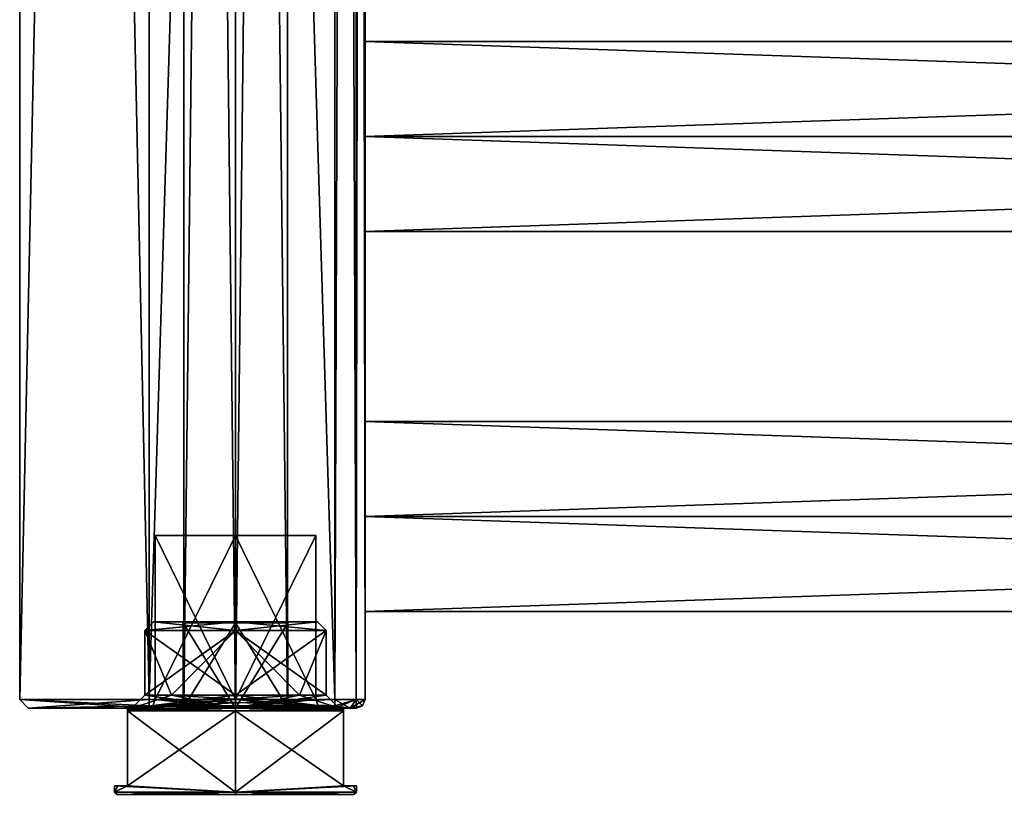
# Model space of a CAD drawing. Extents: x -200 to 200, y -433 to 356.
# Tile 79 of 256: x -200 to -86, y -360 to -270. Entities that reach past the tile are written whole.
import ezdxf

# ---------------------------------------------------------------- set-up
doc = ezdxf.new("R2010")
doc.units = 0
doc.header["$LTSCALE"] = 13.670324
for name, color, linetype in [('1', 7, 'CONTINUOUS'), ('2', 7, 'CONTINUOUS'), ('27', 7, 'CONTINUOUS'), ('28', 7, 'CONTINUOUS'), ('3', 7, 'CONTINUOUS'), ('30', 7, 'CONTINUOUS'), ('31', 7, 'CONTINUOUS'), ('32', 7, 'CONTINUOUS'), ('36', 7, 'CONTINUOUS'), ('37', 7, 'CONTINUOUS'), ('38', 7, 'CONTINUOUS'), ('4', 7, 'CONTINUOUS'), ('42', 7, 'CONTINUOUS'), ('43', 7, 'CONTINUOUS'), ('4376', 7, 'CONTINUOUS'), ('4377', 7, 'CONTINUOUS'), ('4387', 7, 'CONTINUOUS'), ('4388', 7, 'CONTINUOUS'), ('4389', 7, 'CONTINUOUS'), ('4394', 7, 'CONTINUOUS'), ('4395', 7, 'CONTINUOUS'), ('4396', 7, 'CONTINUOUS'), ('4397', 7, 'CONTINUOUS'), ('4398', 7, 'CONTINUOUS'), ('4399', 7, 'CONTINUOUS'), ('44', 7, 'CONTINUOUS'), ('4400', 7, 'CONTINUOUS'), ('4415', 7, 'CONTINUOUS'), ('4416', 7, 'CONTINUOUS'), ('4418', 7, 'CONTINUOUS'), ('4419', 7, 'CONTINUOUS'), ('4442', 7, 'CONTINUOUS'), ('4443', 7, 'CONTINUOUS'), ('4444', 7, 'CONTINUOUS'), ('4445', 7, 'CONTINUOUS'), ('4446', 7, 'CONTINUOUS'), ('4447', 7, 'CONTINUOUS'), ('4448', 7, 'CONTINUOUS'), ('4449', 7, 'CONTINUOUS'), ('5', 7, 'CONTINUOUS'), ('6', 7, 'CONTINUOUS'), ('65', 7, 'CONTINUOUS'), ('66', 7, 'CONTINUOUS'), ('67', 7, 'CONTINUOUS'), ('71', 7, 'CONTINUOUS'), ('72', 7, 'CONTINUOUS')]:
    doc.layers.add(name, color=color, linetype=linetype)

msp = doc.modelspace()

# ---------------------------------------------------------------- linework, layer by layer
at = {"layer": '1', "color": 7, "linetype": 'CONTINUOUS'}
for points in [[(-163.5, -349.2, -15), (-185, 349.2, -15), (-163.5, 349.2, -15), (-163.5, -349.2, -15)], [(-185, -349.2, -15), (-185, 349.2, -15), (-163.5, -349.2, -15), (-185, -349.2, -15)]]:
    msp.add_3dface(points, dxfattribs=at)
at = {"layer": '2', "color": 7, "linetype": 'CONTINUOUS'}
for points in [[(-185, -349.2, 15), (-163.5, 349.2, 15), (-185, 349.2, 15), (-185, -349.2, 15)], [(-163.5, -349.2, 15), (-163.5, 349.2, 15), (-185, -349.2, 15), (-163.5, -349.2, 15)]]:
    msp.add_3dface(points, dxfattribs=at)
at = {"layer": '27', "color": 7, "linetype": 'CONTINUOUS'}
for points in [[(-199, -350.2, 0), (-185, -350.2, -14), (-185.3, -350.2), (-199, -350.2, 0)], [(-185, -350.2, 14), (-199, -350.2, 0), (-185.3, -350.2), (-185, -350.2, 14)], [(-185.3, -350.2), (-185, -350.2, -14), (-175, -350.2, -10.3), (-185.3, -350.2)], [(-185, -350.2, 14), (-185.3, -350.2), (-175, -350.2, 10.3), (-185, -350.2, 14)], [(-185, -350.2, -14), (-163.5, -350.2, -14), (-175, -350.2, -10.3), (-185, -350.2, -14)], [(-163.5, -350.2, 14), (-185, -350.2, 14), (-175, -350.2, 10.3), (-163.5, -350.2, 14)], [(-175, -350.2, -10.3), (-163.5, -350.2, -14), (-164.7, -350.2), (-175, -350.2, -10.3)], [(-164.7, -350.2), (-163.5, -350.2, 14), (-175, -350.2, 10.3), (-164.7, -350.2)], [(-163.5, -350.2, -14), (-163.5, -350.2, 14), (-164.7, -350.2), (-163.5, -350.2, -14)], [(-161.73, -350.2, 13.27), (-163.5, -350.2, 14), (-161.73, -350.2, -13.27), (-161.73, -350.2, 13.27)], [(-161.73, -350.2, -13.27), (-163.5, -350.2, 14), (-163.5, -350.2, -14), (-161.73, -350.2, -13.27)], [(-161, -350.2, 11.5), (-161.73, -350.2, 13.27), (-161, -350.2, -11.5), (-161, -350.2, 11.5)], [(-161, -350.2, -11.5), (-161.73, -350.2, 13.27), (-161.73, -350.2, -13.27), (-161, -350.2, -11.5)]]:
    msp.add_3dface(points, dxfattribs=at)
at = {"layer": '28', "color": 7, "linetype": 'CONTINUOUS'}
for points in [[(-160, -349.2, 11.5), (-160, 24, 11), (-160, 349.2, 11.5), (-160, -349.2, 11.5)], [(-160, 349.2, -11.5), (-160, -20, -11), (-160, -349.2, -11.5), (-160, 349.2, -11.5)], [(-160, -349.2, 11.5), (-160, -20, 11), (-160, 24, 11), (-160, -349.2, 11.5)], [(-160, -349.2, 11.5), (-160, -64, 11), (-160, -20, 11), (-160, -349.2, 11.5)], [(-160, -64, -11), (-160, -349.2, -11.5), (-160, -20, -11), (-160, -64, -11)], [(-160, -349.2, 11.5), (-160, -196, 11), (-160, -64, 11), (-160, -349.2, 11.5)], [(-160, -196, -11), (-160, -349.2, -11.5), (-160, -64, -11), (-160, -196, -11)], [(-160, -349.2, 11.5), (-160, -240, 11), (-160, -196, 11), (-160, -349.2, 11.5)], [(-160, -240, -11), (-160, -349.2, -11.5), (-160, -196, -11), (-160, -240, -11)], [(-160, -349.2, 11.5), (-160, -284, 11), (-160, -240, 11), (-160, -349.2, 11.5)], [(-160, -284, -11), (-160, -349.2, -11.5), (-160, -240, -11), (-160, -284, -11)], [(-160, -240, 11), (-160, -284, 11), (-160, -251), (-160, -240, 11)], [(-160, -273), (-160, -240, -11), (-160, -251), (-160, -273)], [(-160, -273), (-160, -284, -11), (-160, -240, -11), (-160, -273)], [(-160, -284, 11), (-160, -273), (-160, -251), (-160, -284, 11)], [(-160, -349.2, 11.5), (-160, -328, 11), (-160, -284, 11), (-160, -349.2, 11.5)], [(-160, -328, -11), (-160, -349.2, -11.5), (-160, -284, -11), (-160, -328, -11)], [(-160, -284, 11), (-160, -328, 11), (-160, -295), (-160, -284, 11)], [(-160, -317), (-160, -284, -11), (-160, -295), (-160, -317)], [(-160, -317), (-160, -328, -11), (-160, -284, -11), (-160, -317)], [(-160, -328, 11), (-160, -317), (-160, -295), (-160, -328, 11)], [(-160, -328, 11), (-160, -349.2, 11.5), (-160, -339), (-160, -328, 11)], [(-160, -349.2, -11.5), (-160, -328, -11), (-160, -339), (-160, -349.2, -11.5)], [(-160, -349.2, 11.5), (-160, -349.2, -11.5), (-160, -339), (-160, -349.2, 11.5)]]:
    msp.add_3dface(points, dxfattribs=at)
at = {"layer": '3', "color": 7, "linetype": 'CONTINUOUS'}
for points in [[(160, -317), (-160, -317), (-160, -328, 11), (160, -317)], [(160, -317), (160, -328, -11), (-160, -317), (160, -317)], [(160, -328, -11), (-160, -328, -11), (-160, -317), (160, -328, -11)], [(160, -328, 11), (160, -317), (-160, -328, 11), (160, -328, 11)]]:
    msp.add_3dface(points, dxfattribs=at)
at = {"layer": '30', "color": 7, "linetype": 'CONTINUOUS'}
for points in [[(-185, -349.2, 15), (-185, 349.2, 15), (-200, 349.2), (-185, -349.2, 15)], [(-200, -349.2), (-185, -349.2, 15), (-200, 349.2), (-200, -349.2)], [(-185, 349.2, -15), (-200, -349.2), (-200, 349.2), (-185, 349.2, -15)], [(-185, 349.2, -15), (-185, -349.2, -15), (-200, -349.2), (-185, 349.2, -15)]]:
    msp.add_3dface(points, dxfattribs=at)
at = {"layer": '31', "color": 7, "linetype": 'CONTINUOUS'}
for points in [[(-163.5, 349.2, 15), (-163.5, -349.2, 15), (-161.03, -349.2, 13.97), (-163.5, 349.2, 15)], [(-163.5, 349.2, 15), (-161.03, -349.2, 13.97), (-161.03, 349.2, 13.97), (-163.5, 349.2, 15)], [(-160, -349.2, 11.5), (-160, 349.2, 11.5), (-161.03, 349.2, 13.97), (-160, -349.2, 11.5)], [(-161.03, -349.2, 13.97), (-160, -349.2, 11.5), (-161.03, 349.2, 13.97), (-161.03, -349.2, 13.97)]]:
    msp.add_3dface(points, dxfattribs=at)
at = {"layer": '32', "color": 7, "linetype": 'CONTINUOUS'}
for points in [[(-161.03, -349.2, -13.97), (-163.5, -349.2, -15), (-161.03, 349.2, -13.97), (-161.03, -349.2, -13.97)], [(-163.5, -349.2, -15), (-163.5, 349.2, -15), (-161.03, 349.2, -13.97), (-163.5, -349.2, -15)], [(-160, 349.2, -11.5), (-160, -349.2, -11.5), (-161.03, -349.2, -13.97), (-160, 349.2, -11.5)], [(-160, 349.2, -11.5), (-161.03, -349.2, -13.97), (-161.03, 349.2, -13.97), (-160, 349.2, -11.5)]]:
    msp.add_3dface(points, dxfattribs=at)
at = {"layer": '36', "color": 7, "linetype": 'CONTINUOUS'}
for points in [[(-185, -349.91, -14.71), (-185, -349.2, -15), (-163.5, -349.91, -14.71), (-185, -349.91, -14.71)], [(-185, -349.2, -15), (-163.5, -349.2, -15), (-163.5, -349.91, -14.71), (-185, -349.2, -15)], [(-163.5, -350.2, -14), (-185, -349.91, -14.71), (-163.5, -349.91, -14.71), (-163.5, -350.2, -14)], [(-163.5, -350.2, -14), (-185, -350.2, -14), (-185, -349.91, -14.71), (-163.5, -350.2, -14)]]:
    msp.add_3dface(points, dxfattribs=at)
at = {"layer": '37', "color": 7, "linetype": 'CONTINUOUS'}
for points in [[(-200, -349.2), (-185, -350.2, 14), (-185, -349.91, 14.71), (-200, -349.2)], [(-199, -350.2, 0), (-185, -350.2, 14), (-200, -349.2), (-199, -350.2, 0)], [(-185, -349.2, 15), (-200, -349.2), (-185, -349.91, 14.71), (-185, -349.2, 15)], [(-185, -349.2, -15), (-199, -350.2, 0), (-200, -349.2), (-185, -349.2, -15)], [(-199, -350.2, 0), (-185, -349.2, -15), (-185, -349.91, -14.71), (-199, -350.2, 0)], [(-185, -350.2, -14), (-199, -350.2, 0), (-185, -349.91, -14.71), (-185, -350.2, -14)]]:
    msp.add_3dface(points, dxfattribs=at)
at = {"layer": '38', "color": 7, "linetype": 'CONTINUOUS'}
for points in [[(-163.5, -349.2, 15), (-185, -349.91, 14.71), (-163.5, -349.91, 14.71), (-163.5, -349.2, 15)], [(-163.5, -349.2, 15), (-185, -349.2, 15), (-185, -349.91, 14.71), (-163.5, -349.2, 15)], [(-185, -349.91, 14.71), (-185, -350.2, 14), (-163.5, -349.91, 14.71), (-185, -349.91, 14.71)], [(-185, -350.2, 14), (-163.5, -350.2, 14), (-163.5, -349.91, 14.71), (-185, -350.2, 14)]]:
    msp.add_3dface(points, dxfattribs=at)
at = {"layer": '4', "color": 7, "linetype": 'CONTINUOUS'}
for points in [[(160, -328, 11), (-160, -328, 11), (-160, -339), (160, -328, 11)], [(-160, -328, -11), (160, -339), (-160, -339), (-160, -328, -11)], [(160, -339), (160, -328, 11), (-160, -339), (160, -339)], [(160, -328, -11), (160, -339), (-160, -328, -11), (160, -328, -11)]]:
    msp.add_3dface(points, dxfattribs=at)
at = {"layer": '42', "color": 7, "linetype": 'CONTINUOUS'}
for points in [[(-161, -350.2, 11.5), (-161, -350.2, -11.5), (-160.29, -349.91, -11.5), (-161, -350.2, 11.5)], [(-161, -350.2, 11.5), (-160.29, -349.91, -11.5), (-160.29, -349.91, 11.5), (-161, -350.2, 11.5)], [(-160.29, -349.91, -11.5), (-160, -349.2, -11.5), (-160.29, -349.91, 11.5), (-160.29, -349.91, -11.5)], [(-160, -349.2, -11.5), (-160, -349.2, 11.5), (-160.29, -349.91, 11.5), (-160, -349.2, -11.5)]]:
    msp.add_3dface(points, dxfattribs=at)
at = {"layer": '43', "color": 7, "linetype": 'CONTINUOUS'}
for points in [[(-163.5, -350.2, -14), (-163.5, -349.91, -14.71), (-161.03, -349.2, -13.97), (-163.5, -350.2, -14)], [(-163.5, -349.91, -14.71), (-163.5, -349.2, -15), (-161.03, -349.2, -13.97), (-163.5, -349.91, -14.71)], [(-161.73, -350.2, -13.27), (-163.5, -350.2, -14), (-161.03, -349.2, -13.97), (-161.73, -350.2, -13.27)], [(-161.73, -350.2, -13.27), (-160, -349.2, -11.5), (-160.29, -349.91, -11.5), (-161.73, -350.2, -13.27)], [(-160, -349.2, -11.5), (-161.73, -350.2, -13.27), (-161.03, -349.2, -13.97), (-160, -349.2, -11.5)], [(-161, -350.2, -11.5), (-161.73, -350.2, -13.27), (-160.29, -349.91, -11.5), (-161, -350.2, -11.5)]]:
    msp.add_3dface(points, dxfattribs=at)
at = {"layer": '4376', "linetype": 'CONTINUOUS'}
for points in [[(-185.5, -348.7), (-175, -341.2, -10.5), (-182.42, -348.7, -7.42), (-185.5, -348.7)], [(-185.5, -341.2), (-175, -341.2, -10.5), (-185.5, -348.7), (-185.5, -341.2)], [(-182.42, -348.7, -7.42), (-175, -341.2, -10.5), (-175, -348.7, -10.5), (-182.42, -348.7, -7.42)], [(-175, -348.7, -10.5), (-164.5, -341.2), (-167.58, -348.7, -7.42), (-175, -348.7, -10.5)], [(-175, -341.2, -10.5), (-164.5, -341.2), (-175, -348.7, -10.5), (-175, -341.2, -10.5)], [(-164.5, -341.2), (-164.5, -348.7), (-167.58, -348.7, -7.42), (-164.5, -341.2)]]:
    msp.add_3dface(points, dxfattribs=at)
at = {"layer": '4377', "linetype": 'CONTINUOUS'}
for points in [[(-175, -340.2, -6.15), (-184.5, -340.2), (-181.15, -340.2, 0), (-175, -340.2, -6.15)], [(-184.5, -340.2), (-175, -340.2, 9.5), (-181.15, -340.2, 0), (-184.5, -340.2)], [(-175, -340.2, -9.5), (-184.5, -340.2), (-175, -340.2, -6.15), (-175, -340.2, -9.5)], [(-181.15, -340.2, 0), (-175, -340.2, 9.5), (-175, -340.2, 6.15), (-181.15, -340.2, 0)], [(-175, -340.2, 6.15), (-165.5, -340.2), (-168.85, -340.2, 0), (-175, -340.2, 6.15)], [(-175, -340.2, 9.5), (-165.5, -340.2), (-175, -340.2, 6.15), (-175, -340.2, 9.5)], [(-165.5, -340.2), (-175, -340.2, -9.5), (-168.85, -340.2, 0), (-165.5, -340.2)], [(-175, -340.2, -9.5), (-175, -340.2, -6.15), (-168.85, -340.2, 0), (-175, -340.2, -9.5)]]:
    msp.add_3dface(points, dxfattribs=at)
at = {"layer": '4387', "linetype": 'CONTINUOUS'}
for points in [[(-175, -359.9, -14), (-187.5, -359.2, -6.3), (-175, -350.5, -14), (-175, -359.9, -14)], [(-175, -350.5, -14), (-187.5, -359.2, -6.3), (-187.5, -350.5, -6.3), (-175, -350.5, -14)], [(-162.5, -350.5, -6.3), (-175, -359.9, -14), (-175, -350.5, -14), (-162.5, -350.5, -6.3)], [(-162.5, -359.2, -6.3), (-175, -359.9, -14), (-162.5, -350.5, -6.3), (-162.5, -359.2, -6.3)], [(-188.62, -359.2, -3.24), (-187.5, -359.2, -6.3), (-189, -359.9), (-188.62, -359.2, -3.24)], [(-189, -359.9), (-187.5, -359.2, -6.3), (-175, -359.9, -14), (-189, -359.9)], [(-189, -359.2), (-188.62, -359.2, -3.24), (-189, -359.9), (-189, -359.2)], [(-161, -359.9), (-175, -359.9, -14), (-161, -359.2), (-161, -359.9)], [(-161, -359.2), (-175, -359.9, -14), (-161.38, -359.2, -3.24), (-161, -359.2)], [(-161.38, -359.2, -3.24), (-175, -359.9, -14), (-162.5, -359.2, -6.3), (-161.38, -359.2, -3.24)]]:
    msp.add_3dface(points, dxfattribs=at)
at = {"layer": '4388', "linetype": 'CONTINUOUS'}
for points in [[(-175, -350.2, 13.7), (-175, -350.2, 12), (-187.5, -350.2, 5.61), (-175, -350.2, 13.7)], [(-175, -350.2, 12), (-187, -350.2), (-187.5, -350.2, 5.61), (-175, -350.2, 12)], [(-187, -350.2), (-175, -350.2, -12), (-187.5, -350.2, -5.61), (-187, -350.2)], [(-187.5, -350.2, -5.61), (-175, -350.2, -12), (-175, -350.2, -13.7), (-187.5, -350.2, -5.61)], [(-187.5, -350.2, 5.61), (-187, -350.2), (-187.5, -350.2, -5.61), (-187.5, -350.2, 5.61)], [(-175, -350.2, -12), (-163, -350.2), (-162.5, -350.2, -5.61), (-175, -350.2, -12)], [(-162.5, -350.2, 5.61), (-175, -350.2, 12), (-175, -350.2, 13.7), (-162.5, -350.2, 5.61)], [(-163, -350.2), (-175, -350.2, 12), (-162.5, -350.2, 5.61), (-163, -350.2)], [(-175, -350.2, -13.7), (-175, -350.2, -12), (-162.5, -350.2, -5.61), (-175, -350.2, -13.7)], [(-163, -350.2), (-162.5, -350.2, 5.61), (-162.5, -350.2, -5.61), (-163, -350.2)]]:
    msp.add_3dface(points, dxfattribs=at)
at = {"layer": '4389', "linetype": 'CONTINUOUS'}
for points in [[(-185.5, -341.2), (-185.5, -348.7), (-182.42, -348.7, 7.42), (-185.5, -341.2)], [(-185.5, -341.2), (-175, -348.7, 10.5), (-175, -341.2, 10.5), (-185.5, -341.2)], [(-175, -348.7, 10.5), (-185.5, -341.2), (-182.42, -348.7, 7.42), (-175, -348.7, 10.5)], [(-164.5, -348.7), (-164.5, -341.2), (-175, -341.2, 10.5), (-164.5, -348.7)], [(-175, -348.7, 10.5), (-167.58, -348.7, 7.42), (-175, -341.2, 10.5), (-175, -348.7, 10.5)], [(-167.58, -348.7, 7.42), (-164.5, -348.7), (-175, -341.2, 10.5), (-167.58, -348.7, 7.42)]]:
    msp.add_3dface(points, dxfattribs=at)
at = {"layer": '4394', "linetype": 'CONTINUOUS'}
for points in [[(-187.5, -350.5, 6.3), (-175, -359.9, 14), (-175, -350.5, 14), (-187.5, -350.5, 6.3)], [(-187.5, -359.2, 6.3), (-175, -359.9, 14), (-187.5, -350.5, 6.3), (-187.5, -359.2, 6.3)], [(-175, -359.9, 14), (-162.5, -359.2, 6.3), (-175, -350.5, 14), (-175, -359.9, 14)], [(-175, -350.5, 14), (-162.5, -359.2, 6.3), (-162.5, -350.5, 6.3), (-175, -350.5, 14)], [(-189, -359.2), (-189, -359.9), (-175, -359.9, 14), (-189, -359.2)], [(-189, -359.2), (-175, -359.9, 14), (-188.62, -359.2, 3.24), (-189, -359.2)], [(-188.62, -359.2, 3.24), (-175, -359.9, 14), (-187.5, -359.2, 6.3), (-188.62, -359.2, 3.24)], [(-161, -359.9), (-162.5, -359.2, 6.3), (-175, -359.9, 14), (-161, -359.9)], [(-162.5, -359.2, 6.3), (-161, -359.9), (-161.38, -359.2, 3.24), (-162.5, -359.2, 6.3)], [(-161, -359.9), (-161, -359.2), (-161.38, -359.2, 3.24), (-161, -359.9)]]:
    msp.add_3dface(points, dxfattribs=at)
at = {"layer": '4395', "linetype": 'CONTINUOUS'}
for points in [[(-175, -341.2, -10.5), (-185.5, -341.2), (-175, -340.2, -9.5), (-175, -341.2, -10.5)], [(-185.5, -341.2), (-184.5, -340.2), (-175, -340.2, -9.5), (-185.5, -341.2)], [(-175, -341.2, -10.5), (-175, -340.2, -9.5), (-165.5, -340.2), (-175, -341.2, -10.5)], [(-164.5, -341.2), (-175, -341.2, -10.5), (-165.5, -340.2), (-164.5, -341.2)]]:
    msp.add_3dface(points, dxfattribs=at)
at = {"layer": '4396', "linetype": 'CONTINUOUS'}
for points in [[(-184.5, -340.2), (-185.5, -341.2), (-175, -341.2, 10.5), (-184.5, -340.2)], [(-175, -340.2, 9.5), (-184.5, -340.2), (-175, -341.2, 10.5), (-175, -340.2, 9.5)], [(-164.5, -341.2), (-175, -340.2, 9.5), (-175, -341.2, 10.5), (-164.5, -341.2)], [(-164.5, -341.2), (-165.5, -340.2), (-175, -340.2, 9.5), (-164.5, -341.2)]]:
    msp.add_3dface(points, dxfattribs=at)
at = {"layer": '4397', "linetype": 'CONTINUOUS'}
for points in [[(-187.5, -350.2, -5.61), (-175, -350.2, -13.7), (-187.5, -350.35, -5.95), (-187.5, -350.2, -5.61)], [(-175, -350.5, -14), (-187.5, -350.5, -6.3), (-175, -350.2, -13.7), (-175, -350.5, -14)], [(-175, -350.2, -13.7), (-187.5, -350.5, -6.3), (-187.5, -350.35, -5.95), (-175, -350.2, -13.7)], [(-175, -350.5, -14), (-175, -350.2, -13.7), (-162.5, -350.2, -5.61), (-175, -350.5, -14)], [(-175, -350.5, -14), (-162.5, -350.2, -5.61), (-162.5, -350.35, -5.95), (-175, -350.5, -14)], [(-162.5, -350.5, -6.3), (-175, -350.5, -14), (-162.5, -350.35, -5.95), (-162.5, -350.5, -6.3)]]:
    msp.add_3dface(points, dxfattribs=at)
at = {"layer": '4398', "linetype": 'CONTINUOUS'}
for points in [[(-175, -350.5, 14), (-187.5, -350.2, 5.61), (-187.5, -350.35, 5.95), (-175, -350.5, 14)], [(-175, -350.2, 13.7), (-187.5, -350.2, 5.61), (-175, -350.5, 14), (-175, -350.2, 13.7)], [(-187.5, -350.5, 6.3), (-175, -350.5, 14), (-187.5, -350.35, 5.95), (-187.5, -350.5, 6.3)], [(-162.5, -350.2, 5.61), (-175, -350.2, 13.7), (-162.5, -350.35, 5.95), (-162.5, -350.2, 5.61)], [(-175, -350.2, 13.7), (-162.5, -350.5, 6.3), (-162.5, -350.35, 5.95), (-175, -350.2, 13.7)], [(-175, -350.2, 13.7), (-175, -350.5, 14), (-162.5, -350.5, 6.3), (-175, -350.2, 13.7)]]:
    msp.add_3dface(points, dxfattribs=at)
at = {"layer": '4399', "linetype": 'CONTINUOUS'}
for points in [[(-189, -359.9), (-175, -359.9, -14), (-188.7, -360.2), (-189, -359.9)], [(-188.7, -360.2), (-175, -359.9, -14), (-175, -360.2, -13.7), (-188.7, -360.2)], [(-175, -359.9, -14), (-161, -359.9), (-175, -360.2, -13.7), (-175, -359.9, -14)], [(-161, -359.9), (-161.3, -360.2), (-175, -360.2, -13.7), (-161, -359.9)]]:
    msp.add_3dface(points, dxfattribs=at)
at = {"layer": '44', "color": 7, "linetype": 'CONTINUOUS'}
for points in [[(-163.5, -349.2, 15), (-161.73, -350.2, 13.27), (-161.03, -349.2, 13.97), (-163.5, -349.2, 15)], [(-161.73, -350.2, 13.27), (-163.5, -349.2, 15), (-163.5, -349.91, 14.71), (-161.73, -350.2, 13.27)], [(-163.5, -350.2, 14), (-161.73, -350.2, 13.27), (-163.5, -349.91, 14.71), (-163.5, -350.2, 14)], [(-161.73, -350.2, 13.27), (-161, -350.2, 11.5), (-161.03, -349.2, 13.97), (-161.73, -350.2, 13.27)], [(-161, -350.2, 11.5), (-160.29, -349.91, 11.5), (-161.03, -349.2, 13.97), (-161, -350.2, 11.5)], [(-160.29, -349.91, 11.5), (-160, -349.2, 11.5), (-161.03, -349.2, 13.97), (-160.29, -349.91, 11.5)]]:
    msp.add_3dface(points, dxfattribs=at)
at = {"layer": '4400', "linetype": 'CONTINUOUS'}
for points in [[(-189, -359.9), (-188.7, -360.2), (-175, -360.2, 13.7), (-189, -359.9)], [(-175, -359.9, 14), (-189, -359.9), (-175, -360.2, 13.7), (-175, -359.9, 14)], [(-161, -359.9), (-175, -359.9, 14), (-161.3, -360.2), (-161, -359.9)], [(-175, -359.9, 14), (-175, -360.2, 13.7), (-161.3, -360.2), (-175, -359.9, 14)]]:
    msp.add_3dface(points, dxfattribs=at)
at = {"layer": '4415', "linetype": 'CONTINUOUS'}
for points in [[(-167.58, -348.7, -7.42), (-175, -350.2, -12), (-175, -349.14, -11.56), (-167.58, -348.7, -7.42)], [(-175, -348.7, -10.5), (-167.58, -348.7, -7.42), (-175, -349.14, -11.56), (-175, -348.7, -10.5)], [(-175, -348.7, 10.5), (-163, -350.2), (-167.58, -348.7, 7.42), (-175, -348.7, 10.5)], [(-175, -349.14, 11.56), (-163, -350.2), (-175, -348.7, 10.5), (-175, -349.14, 11.56)], [(-167.58, -348.7, -7.42), (-164.5, -348.7), (-175, -350.2, -12), (-167.58, -348.7, -7.42)], [(-164.5, -348.7), (-163, -350.2), (-175, -350.2, -12), (-164.5, -348.7)], [(-163, -350.2), (-164.5, -348.7), (-167.58, -348.7, 7.42), (-163, -350.2)], [(-175, -350.2, 12), (-163, -350.2), (-175, -349.14, 11.56), (-175, -350.2, 12)]]:
    msp.add_3dface(points, dxfattribs=at)
at = {"layer": '4416', "linetype": 'CONTINUOUS'}
for points in [[(-185.5, -348.7), (-182.42, -348.7, -7.42), (-187, -350.2), (-185.5, -348.7)], [(-175, -350.2, 12), (-185.5, -348.7), (-187, -350.2), (-175, -350.2, 12)], [(-187, -350.2), (-175, -348.7, -10.5), (-175, -349.14, -11.56), (-187, -350.2)], [(-182.42, -348.7, -7.42), (-175, -348.7, -10.5), (-187, -350.2), (-182.42, -348.7, -7.42)], [(-185.5, -348.7), (-175, -350.2, 12), (-182.42, -348.7, 7.42), (-185.5, -348.7)], [(-175, -349.14, 11.56), (-175, -348.7, 10.5), (-182.42, -348.7, 7.42), (-175, -349.14, 11.56)], [(-175, -350.2, 12), (-175, -349.14, 11.56), (-182.42, -348.7, 7.42), (-175, -350.2, 12)], [(-175, -350.2, -12), (-187, -350.2), (-175, -349.14, -11.56), (-175, -350.2, -12)]]:
    msp.add_3dface(points, dxfattribs=at)
at = {"layer": '4418', "linetype": 'CONTINUOUS'}
for points in [[(-175, 174.8, 6), (-169, -350.2), (-169, 174.8), (-175, 174.8, 6)], [(-175, -350.2, -6), (-175, 174.8, -6), (-169, 174.8), (-175, -350.2, -6)], [(-169, -350.2), (-175, -350.2, -6), (-169, 174.8), (-169, -350.2)], [(-175, -350.2, 6), (-169, -350.2), (-175, 174.8, 6), (-175, -350.2, 6)]]:
    msp.add_3dface(points, dxfattribs=at)
at = {"layer": '4419', "linetype": 'CONTINUOUS'}
for points in [[(-175, -350.2, -6), (-181, -350.2), (-175, 174.8, -6), (-175, -350.2, -6)], [(-181, -350.2), (-181, 174.8), (-175, 174.8, -6), (-181, -350.2)], [(-181, -350.2), (-175, -350.2, 6), (-181, 174.8), (-181, -350.2)], [(-175, -350.2, 6), (-175, 174.8, 6), (-181, 174.8), (-175, -350.2, 6)]]:
    msp.add_3dface(points, dxfattribs=at)
at = {"layer": '4442', "linetype": 'CONTINUOUS'}
for points in [[(-188.62, -359.2, -3.24), (-189, -359.2), (-188.62, -359.2, 3.24), (-188.62, -359.2, -3.24)], [(-187.5, -359.2, -6.3), (-188.62, -359.2, -3.24), (-187.5, -359.2, 6.3), (-187.5, -359.2, -6.3)], [(-188.62, -359.2, -3.24), (-188.62, -359.2, 3.24), (-187.5, -359.2, 6.3), (-188.62, -359.2, -3.24)], [(-162.5, -359.2, -6.3), (-162.5, -359.2, 6.3), (-161.38, -359.2, 3.24), (-162.5, -359.2, -6.3)], [(-161.38, -359.2, -3.24), (-162.5, -359.2, -6.3), (-161.38, -359.2, 3.24), (-161.38, -359.2, -3.24)], [(-161, -359.2), (-161.38, -359.2, -3.24), (-161.38, -359.2, 3.24), (-161, -359.2)]]:
    msp.add_3dface(points, dxfattribs=at)
at = {"layer": '4443', "linetype": 'CONTINUOUS'}
for points in [[(-162.5, -350.2, 5.61), (-162.5, -359.2, -6.3), (-162.5, -350.2, -5.61), (-162.5, -350.2, 5.61)], [(-162.5, -359.2, -6.3), (-162.5, -350.2, 5.61), (-162.5, -350.35, 5.95), (-162.5, -359.2, -6.3)], [(-162.5, -350.2, -5.61), (-162.5, -359.2, -6.3), (-162.5, -350.35, -5.95), (-162.5, -350.2, -5.61)], [(-162.5, -359.2, -6.3), (-162.5, -350.5, -6.3), (-162.5, -350.35, -5.95), (-162.5, -359.2, -6.3)], [(-162.5, -350.5, 6.3), (-162.5, -359.2, -6.3), (-162.5, -350.35, 5.95), (-162.5, -350.5, 6.3)], [(-162.5, -359.2, 6.3), (-162.5, -359.2, -6.3), (-162.5, -350.5, 6.3), (-162.5, -359.2, 6.3)]]:
    msp.add_3dface(points, dxfattribs=at)
at = {"layer": '4444', "linetype": 'CONTINUOUS'}
for points in [[(-187.5, -350.2, 5.61), (-187.5, -350.2, -5.61), (-187.5, -359.2, 6.3), (-187.5, -350.2, 5.61)], [(-187.5, -350.2, 5.61), (-187.5, -359.2, 6.3), (-187.5, -350.35, 5.95), (-187.5, -350.2, 5.61)], [(-187.5, -359.2, 6.3), (-187.5, -350.2, -5.61), (-187.5, -350.35, -5.95), (-187.5, -359.2, 6.3)], [(-187.5, -350.5, -6.3), (-187.5, -359.2, 6.3), (-187.5, -350.35, -5.95), (-187.5, -350.5, -6.3)], [(-187.5, -359.2, 6.3), (-187.5, -350.5, 6.3), (-187.5, -350.35, 5.95), (-187.5, -359.2, 6.3)], [(-187.5, -350.5, -6.3), (-187.5, -359.2, -6.3), (-187.5, -359.2, 6.3), (-187.5, -350.5, -6.3)]]:
    msp.add_3dface(points, dxfattribs=at)
at = {"layer": '4445', "linetype": 'CONTINUOUS'}
for points in [[(-175, -350.2, -6), (-181.05, -350.2), (-181, -350.2), (-175, -350.2, -6)], [(-175, -350.2, -6.05), (-181.05, -350.2), (-175, -350.2, -6), (-175, -350.2, -6.05)], [(-181.05, -350.2), (-175, -350.2, 6.05), (-181, -350.2), (-181.05, -350.2)], [(-175, -350.2, 6.05), (-175, -350.2, 6), (-181, -350.2), (-175, -350.2, 6.05)], [(-175, -350.2, 6), (-168.95, -350.2), (-169, -350.2), (-175, -350.2, 6)], [(-169, -350.2), (-175, -350.2, -6.05), (-175, -350.2, -6), (-169, -350.2)], [(-168.95, -350.2), (-175, -350.2, -6.05), (-169, -350.2), (-168.95, -350.2)], [(-175, -350.2, 6.05), (-168.95, -350.2), (-175, -350.2, 6), (-175, -350.2, 6.05)]]:
    msp.add_3dface(points, dxfattribs=at)
at = {"layer": '4446', "linetype": 'CONTINUOUS'}
for points in [[(-181.05, -350.2), (-175, -350.2, -6.05), (-181.05, -340.3, 0), (-181.05, -350.2)], [(-175, -350.2, 6.05), (-181.05, -350.2), (-175, -340.3, 6.05), (-175, -350.2, 6.05)], [(-181.05, -340.3, 0), (-175, -350.2, -6.05), (-175, -340.3, -6.05), (-181.05, -340.3, 0)], [(-175, -340.3, 6.05), (-181.05, -350.2), (-181.05, -340.3, 0), (-175, -340.3, 6.05)]]:
    msp.add_3dface(points, dxfattribs=at)
at = {"layer": '4447', "linetype": 'CONTINUOUS'}
for points in [[(-175, -350.2, 6.05), (-175, -340.3, 6.05), (-168.95, -340.3, 0), (-175, -350.2, 6.05)], [(-168.95, -350.2), (-175, -350.2, 6.05), (-168.95, -340.3, 0), (-168.95, -350.2)], [(-175, -350.2, -6.05), (-168.95, -350.2), (-175, -340.3, -6.05), (-175, -350.2, -6.05)], [(-175, -340.3, -6.05), (-168.95, -350.2), (-168.95, -340.3, 0), (-175, -340.3, -6.05)]]:
    msp.add_3dface(points, dxfattribs=at)
at = {"layer": '4448', "linetype": 'CONTINUOUS'}
for points in [[(-181.15, -340.2, 0), (-175, -340.2, 6.15), (-181.05, -340.3, 0), (-181.15, -340.2, 0)], [(-175, -340.2, -6.15), (-181.15, -340.2, 0), (-175, -340.3, -6.05), (-175, -340.2, -6.15)], [(-181.15, -340.2, 0), (-181.05, -340.3, 0), (-175, -340.3, -6.05), (-181.15, -340.2, 0)], [(-175, -340.2, 6.15), (-175, -340.3, 6.05), (-181.05, -340.3, 0), (-175, -340.2, 6.15)]]:
    msp.add_3dface(points, dxfattribs=at)
at = {"layer": '4449', "linetype": 'CONTINUOUS'}
for points in [[(-175, -340.2, -6.15), (-175, -340.3, -6.05), (-168.95, -340.3, 0), (-175, -340.2, -6.15)], [(-168.85, -340.2, 0), (-175, -340.2, -6.15), (-168.95, -340.3, 0), (-168.85, -340.2, 0)], [(-175, -340.2, 6.15), (-168.85, -340.2, 0), (-175, -340.3, 6.05), (-175, -340.2, 6.15)], [(-175, -340.3, 6.05), (-168.85, -340.2, 0), (-168.95, -340.3, 0), (-175, -340.3, 6.05)]]:
    msp.add_3dface(points, dxfattribs=at)
at = {"layer": '5', "color": 7, "linetype": 'CONTINUOUS'}
for points in [[(160, -273), (-160, -273), (-160, -284, 11), (160, -273)], [(160, -273), (160, -284, -11), (-160, -273), (160, -273)], [(160, -284, -11), (-160, -284, -11), (-160, -273), (160, -284, -11)], [(160, -284, 11), (160, -273), (-160, -284, 11), (160, -284, 11)]]:
    msp.add_3dface(points, dxfattribs=at)
at = {"layer": '6', "color": 7, "linetype": 'CONTINUOUS'}
for points in [[(160, -284, 11), (-160, -284, 11), (-160, -295), (160, -284, 11)], [(-160, -284, -11), (160, -295), (-160, -295), (-160, -284, -11)], [(160, -295), (160, -284, 11), (-160, -295), (160, -295)], [(160, -284, -11), (160, -295), (-160, -284, -11), (160, -284, -11)]]:
    msp.add_3dface(points, dxfattribs=at)
at = {"layer": '65', "color": 7, "linetype": 'CONTINUOUS'}
for points in [[(-184.3, -330.2), (-175, -330.2, -9.3), (-175, -330.2, 9.3), (-184.3, -330.2)], [(-175, -330.2, -9.3), (-165.7, -330.2), (-175, -330.2, 9.3), (-175, -330.2, -9.3)]]:
    msp.add_3dface(points, dxfattribs=at)
at = {"layer": '66', "color": 7, "linetype": 'CONTINUOUS'}
for points in [[(-184.3, -349.2), (-175, -330.2, 9.3), (-175, -349.2, 9.3), (-184.3, -349.2)], [(-184.3, -330.2), (-175, -330.2, 9.3), (-184.3, -349.2), (-184.3, -330.2)], [(-175, -330.2, 9.3), (-165.7, -330.2), (-175, -349.2, 9.3), (-175, -330.2, 9.3)], [(-175, -349.2, 9.3), (-165.7, -330.2), (-165.7, -349.2), (-175, -349.2, 9.3)]]:
    msp.add_3dface(points, dxfattribs=at)
at = {"layer": '67', "color": 7, "linetype": 'CONTINUOUS'}
for points in [[(-175, -330.2, -9.3), (-184.3, -330.2), (-175, -349.2, -9.3), (-175, -330.2, -9.3)], [(-184.3, -330.2), (-184.3, -349.2), (-175, -349.2, -9.3), (-184.3, -330.2)], [(-165.7, -330.2), (-175, -330.2, -9.3), (-165.7, -349.2), (-165.7, -330.2)], [(-165.7, -349.2), (-175, -330.2, -9.3), (-175, -349.2, -9.3), (-165.7, -349.2)]]:
    msp.add_3dface(points, dxfattribs=at)
at = {"layer": '71', "color": 7, "linetype": 'CONTINUOUS'}
for points in [[(-185.3, -350.2), (-175, -350.2, -10.3), (-184.59, -349.91), (-185.3, -350.2)], [(-175, -350.2, -10.3), (-184.3, -349.2), (-184.59, -349.91), (-175, -350.2, -10.3)], [(-184.3, -349.2), (-175, -350.2, -10.3), (-175, -349.2, -9.3), (-184.3, -349.2)], [(-165.7, -349.2), (-175, -349.2, -9.3), (-165.41, -349.91), (-165.7, -349.2)], [(-175, -350.2, -10.3), (-164.7, -350.2), (-175, -349.2, -9.3), (-175, -350.2, -10.3)], [(-175, -349.2, -9.3), (-164.7, -350.2), (-165.41, -349.91), (-175, -349.2, -9.3)]]:
    msp.add_3dface(points, dxfattribs=at)
at = {"layer": '72', "color": 7, "linetype": 'CONTINUOUS'}
for points in [[(-175, -349.2, 9.3), (-185.3, -350.2), (-184.59, -349.91), (-175, -349.2, 9.3)], [(-175, -350.2, 10.3), (-185.3, -350.2), (-175, -349.2, 9.3), (-175, -350.2, 10.3)], [(-184.3, -349.2), (-175, -349.2, 9.3), (-184.59, -349.91), (-184.3, -349.2)], [(-175, -350.2, 10.3), (-175, -349.2, 9.3), (-165.7, -349.2), (-175, -350.2, 10.3)], [(-175, -350.2, 10.3), (-165.7, -349.2), (-165.41, -349.91), (-175, -350.2, 10.3)], [(-164.7, -350.2), (-175, -350.2, 10.3), (-165.41, -349.91), (-164.7, -350.2)]]:
    msp.add_3dface(points, dxfattribs=at)

doc.saveas('drawing.dxf')
